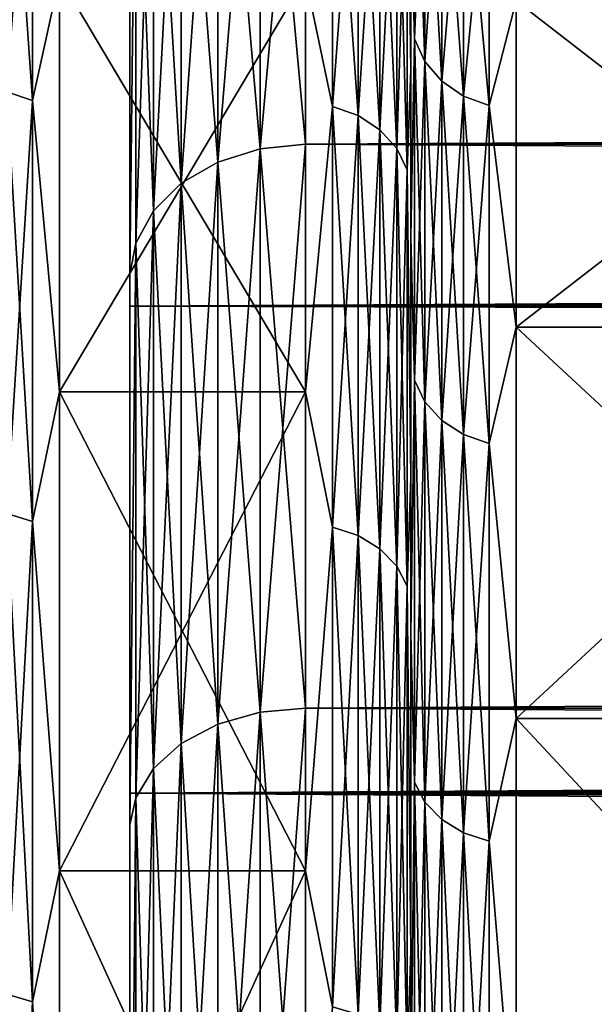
# Model space of a CAD drawing. Header units: metres. Extents: x -150 to 310, y -128 to 84.
# Tile 49 of 256: x -128.31 to -126.68, y 15 to 17.81. Entities that reach past the tile are written whole.
import ezdxf

# ---------------------------------------------------------------- set-up
doc = ezdxf.new("R2010")
doc.units = ezdxf.units.M
doc.layers.add('solid_26009703_SW0001', color=7, linetype='CONTINUOUS')
doc.layers.add('solid_26009703_SW0001_01', color=7, linetype='CONTINUOUS')

msp = doc.modelspace()

# ---------------------------------------------------------------- linework, layer by layer
at = {"layer": 'solid_26009703_SW0001'}
for points in [[(-128, 16.990728, -12.341079), (-128, 19.681967, -10.901484), (-128, 18.479671, -12.835356)], [(-128, 16.990728, -12.341079), (-128, 18.185108, -10.501361), (-128, 19.681967, -10.901484)], [(-128, 16.990728, 12.341079), (-128, 18.479671, 12.835357), (-128, 19.681965, 10.901485)], [(-128, 18.185108, 10.501361), (-128, 16.990728, 12.341079), (-128, 19.681965, 10.901485)], [(-127.628906, 18.863688, 13.129514), (-127.749657, 18.822739, 13.101013), (-127.749657, 17.400759, 14.938061)], [(-127.628906, 17.438612, 14.970558), (-127.628906, 18.863688, 13.129514), (-127.749657, 17.400759, 14.938061)], [(-127.628906, 18.863688, -13.129514), (-127.628906, 17.438612, -14.970558), (-127.749657, 18.822739, -13.101013)], [(-127.628906, 17.438612, 14.970558), (-127.5, 17.451437, 14.981567), (-127.5, 18.87756, 13.139169)], [(-127.628906, 17.438612, 14.970558), (-127.5, 18.87756, 13.139169), (-127.628906, 18.863688, 13.129514)], [(-127.628906, 18.863688, -13.129514), (-127.5, 18.87756, -13.139169), (-127.5, 17.451437, -14.981567)], [(-127.628906, 18.863688, -13.129514), (-127.5, 17.451437, -14.981567), (-127.628906, 17.438612, -14.970558)], [(127.5, 18.87756, 13.139169), (-127.5, 18.87756, 13.139169), (-127.5, 17.451437, 14.981567)], [(127.5, 17.451437, 14.981567), (127.5, 18.87756, 13.139169), (-127.5, 17.451437, 14.981567)], [(-127.749657, 18.822739, 13.101013), (-127.853371, 18.757513, 13.055614), (-127.853371, 17.34046, 14.886296)], [(-127.749657, 17.400759, 14.938061), (-127.749657, 18.822739, 13.101013), (-127.853371, 17.34046, 14.886296)], [(-127.749657, 18.822739, -13.101013), (-127.749657, 17.400759, -14.938061), (-127.853371, 18.757513, -13.055614)], [(-127.628906, 17.438612, -14.970558), (-127.749657, 17.400759, -14.938061), (-127.749657, 18.822739, -13.101013)], [(-127.853371, 18.757513, 13.055614), (-127.932945, 18.672461, 12.996417), (-127.932945, 17.261833, 14.818798)], [(-127.853371, 17.34046, 14.886296), (-127.853371, 18.757513, 13.055614), (-127.932945, 17.261833, 14.818798)], [(-127.853371, 18.757513, -13.055614), (-127.853371, 17.34046, -14.886296), (-127.932945, 18.672461, -12.996417)], [(-127.749657, 17.400759, -14.938061), (-127.853371, 17.34046, -14.886296), (-127.853371, 18.757513, -13.055614)], [(-127.932945, 18.672461, 12.996417), (-127.982964, 18.573393, 12.927463), (-127.982964, 17.170248, 14.740174)], [(-127.932945, 17.261833, 14.818798), (-127.932945, 18.672461, 12.996417), (-127.982964, 17.170248, 14.740174)], [(-127.932945, 18.672461, -12.996417), (-127.932945, 17.261833, -14.818798), (-127.982964, 18.573393, -12.927463)], [(-127.853371, 17.34046, -14.886296), (-127.932945, 17.261833, -14.818798), (-127.932945, 18.672461, -12.996417)], [(-128.349792, 18.620533, 9.133807), (-128.349792, 17.600945, 10.970753), (-128.277344, 18.593658, 9.120625)], [(-128.349792, 18.620533, -9.133807), (-128.277344, 18.593658, -9.120625), (-128.277344, 17.575542, -10.954919)], [(-128.349792, 17.600945, -10.970753), (-128.349792, 18.620533, -9.133807), (-128.277344, 17.575542, -10.954919)], [(-127.21022, 18.384924, -9.018235), (-127.199997, 18.635824, -8.298188), (-127.199997, 17.663549, -10.204714)], [(-127.21022, 18.384924, 9.018235), (-127.199997, 17.663546, 10.20472), (-127.199997, 18.63582, 8.298193)], [(-127.199997, 18.133366, -8.074511), (-127.199997, 17.663549, -10.204714), (-127.199997, 18.635824, -8.298188)], [(-127.199997, 18.133375, 8.074489), (-127.199997, 18.63582, 8.298193), (-127.199997, 17.663546, 10.20472)], [(-128.349792, 17.600945, 10.970753), (-128.277344, 17.575542, 10.954919), (-128.277344, 18.593658, 9.120625)], [(-128.199997, 17.926725, 10.35), (-128.277344, 18.593658, 9.120625), (-128.277344, 17.575542, 10.954919)], [(-128.199997, 17.926725, -10.35), (-128.277344, 17.575542, -10.954919), (-128.277344, 18.593658, -9.120625)], [(-127.982964, 18.573393, 12.927463), (-128, 18.479671, 12.835357), (-128, 17.081995, 14.643133)], [(-127.982964, 17.170248, 14.740174), (-127.982964, 18.573393, 12.927463), (-128, 17.081995, 14.643133)], [(-127.982964, 18.573393, -12.927463), (-128, 17.081995, -14.643132), (-128, 18.479671, -12.835356)], [(-127.982964, 18.573393, -12.927463), (-127.982964, 17.170248, -14.740174), (-128, 17.081995, -14.643132)], [(-127.932945, 17.261833, -14.818798), (-127.982964, 17.170248, -14.740174), (-127.982964, 18.573393, -12.927463)], [(-127.422661, 17.558331, 10.944191), (-127.422661, 18.575449, 9.111692), (-127.5, 17.926725, 10.35)], [(-127.422661, 18.575449, -9.111692), (-127.422661, 17.558331, -10.944191), (-127.5, 17.926725, -10.35)], [(-127.350204, 17.532927, -10.928357), (-127.422661, 17.558331, -10.944191), (-127.422661, 18.575449, -9.111692)], [(-127.350204, 18.548574, -9.098511), (-127.350204, 17.532927, -10.928357), (-127.422661, 18.575449, -9.111692)], [(-127.350204, 18.548574, 9.098511), (-127.422661, 18.575449, 9.111692), (-127.422661, 17.558331, 10.944191)], [(-127.350204, 17.532927, 10.928357), (-127.350204, 18.548574, 9.098511), (-127.422661, 17.558331, 10.944191)], [(-127.287979, 17.492462, -10.903134), (-127.350204, 17.532927, -10.928357), (-127.350204, 18.548574, -9.098511)], [(-127.287979, 18.505766, -9.077511), (-127.287979, 17.492462, -10.903134), (-127.350204, 18.548574, -9.098511)], [(-127.287979, 18.505766, 9.077511), (-127.350204, 18.548574, 9.098511), (-127.350204, 17.532927, 10.928357)], [(-127.189781, 18.541567, -6.867043), (-127.189781, 17.751709, -8.707629), (-127.199997, 18.133366, -8.074511)], [(-127.189781, 17.751709, 8.707629), (-127.189781, 18.541567, 6.867043), (-127.199997, 18.133375, 8.074489)], [(-127.159767, 17.686687, -8.675735), (-127.189781, 17.751709, -8.707629), (-127.189781, 18.541567, -6.867043)], [(-127.159767, 18.473654, -6.84189), (-127.159767, 17.686687, -8.675735), (-127.189781, 18.541567, -6.867043)], [(-127.159767, 18.473654, 6.84189), (-127.189781, 18.541567, 6.867043), (-127.189781, 17.751709, 8.707629)], [(-127.287979, 17.492462, 10.903134), (-127.287979, 18.505766, 9.077511), (-127.350204, 17.532927, 10.928357)], [(-127.240234, 17.439697, -10.870246), (-127.287979, 17.492462, -10.903134), (-127.287979, 18.505766, -9.077511)], [(-127.240234, 18.449944, -9.05013), (-127.240234, 17.439697, -10.870246), (-127.287979, 18.505766, -9.077511)], [(-127.240234, 18.449944, 9.05013), (-127.287979, 18.505766, 9.077511), (-127.287979, 17.492462, 10.903134)], [(-128, 15.604132, 14.053188), (-128, 17.081995, 14.643133), (-128, 18.479671, 12.835357)], [(-128, 16.990728, 12.341079), (-128, 15.604132, 14.053188), (-128, 18.479671, 12.835357)], [(-128, 15.604132, -14.053188), (-128, 18.479671, -12.835356), (-128, 17.081995, -14.643132)], [(-128, 15.604132, -14.053188), (-128, 16.990728, -12.341079), (-128, 18.479671, -12.835356)], [(-127.159767, 17.686687, 8.675735), (-127.159767, 18.473654, 6.84189), (-127.189781, 17.751709, 8.707629)], [(-127.112022, 17.630867, -8.648354), (-127.159767, 17.686687, -8.675735), (-127.159767, 18.473654, -6.84189)], [(-127.112022, 18.415348, -6.820296), (-127.112022, 17.630867, -8.648354), (-127.159767, 18.473654, -6.84189)], [(-127.112022, 18.415348, 6.820296), (-127.159767, 18.473654, 6.84189), (-127.159767, 17.686687, 8.675735)], [(-127.240234, 17.439697, 10.870246), (-127.240234, 18.449944, 9.05013), (-127.287979, 17.492462, 10.903134)], [(-127.21022, 17.378237, -10.831938), (-127.240234, 17.439697, -10.870246), (-127.240234, 18.449944, -9.05013)], [(-127.21022, 18.384924, -9.018235), (-127.21022, 17.378237, -10.831938), (-127.240234, 18.449944, -9.05013)], [(-127.21022, 18.384924, 9.018235), (-127.240234, 18.449944, 9.05013), (-127.240234, 17.439697, 10.870246)], [(-127.112022, 17.630867, 8.648354), (-127.112022, 18.415348, 6.820296), (-127.159767, 17.686687, 8.675735)], [(-127.049797, 17.588058, -8.627355), (-127.112022, 17.630867, -8.648354), (-127.112022, 18.415348, -6.820296)], [(-127.049797, 18.370634, -6.803736), (-127.049797, 17.588058, -8.627355), (-127.112022, 18.415348, -6.820296)], [(-127.049797, 18.370634, 6.803736), (-127.112022, 18.415348, 6.820296), (-127.112022, 17.630867, 8.648354)], [(-127.21022, 17.378237, 10.831938), (-127.21022, 18.384924, 9.018235), (-127.240234, 17.439697, 10.870246)], [(-127.21022, 17.378237, 10.831938), (-127.199997, 17.663546, 10.20472), (-127.21022, 18.384924, 9.018235)], [(-127.21022, 18.384924, -9.018235), (-127.199997, 17.663549, -10.204714), (-127.21022, 17.378237, -10.831938)], [(-127.049797, 17.588058, 8.627355), (-127.049797, 18.370634, 6.803736), (-127.112022, 17.630867, 8.648354)], [(-126.977341, 17.561184, -8.614172), (-127.049797, 17.588058, -8.627355), (-127.049797, 18.370634, -6.803736)], [(-126.977341, 18.342564, -6.79334), (-126.977341, 17.561184, -8.614172), (-127.049797, 18.370634, -6.803736)], [(-126.977341, 18.342564, 6.79334), (-127.049797, 18.370634, 6.803736), (-127.049797, 17.588058, 8.627355)], [(-126.977341, 17.561184, 8.614172), (-126.977341, 18.342564, 6.79334), (-127.049797, 17.588058, 8.627355)], [(-126.977341, 17.561184, 8.614172), (-126.900002, 17.859814, 7.951702), (-126.977341, 18.342564, 6.79334)], [(-126.977341, 18.342564, -6.79334), (-126.900002, 17.859814, -7.951702), (-126.977341, 17.561184, -8.614172)], [(97.199997, 18.186533, -10.5), (-128, 18.185108, -10.501361), (-128, 16.990728, -12.341079)], [(97.199997, 17.612082, -11.43742), (97.199997, 18.186533, -10.5), (-128, 16.990728, -12.341079)], [(97.199997, 18.186533, 10.5), (97.199997, 17.612082, 11.43742), (-128, 18.185108, 10.501361)], [(97.199997, 17.612082, 11.43742), (-128, 16.990728, 12.341079), (-128, 18.185108, 10.501361)], [(-127.199997, 17.187307, 9.929621), (-127.199997, 18.133375, 8.074489), (-127.199997, 17.663546, 10.20472)], [(-127.189781, 17.751709, 8.707629), (-127.199997, 18.133375, 8.074489), (-127.199997, 17.187307, 9.929621)], [(-127.199997, 18.133366, -8.074511), (-127.199997, 17.187294, -9.929642), (-127.199997, 17.663549, -10.204714)], [(-127.189781, 17.751709, -8.707629), (-127.199997, 17.187294, -9.929642), (-127.199997, 18.133366, -8.074511)], [(-128.199997, 16.746651, 12.167155), (-128.199997, 17.926725, 10.35), (-128.277344, 17.575542, 10.954919)], [(-128.199997, 17.926725, -10.35), (-128.199997, 16.746651, -12.167155), (-128.277344, 17.575542, -10.954919)], [(-128.199997, 16.746651, 12.167155), (-127.5, 16.746651, 12.167155), (-127.5, 17.926725, 10.35)], [(-128.199997, 16.746651, 12.167155), (-127.5, 17.926725, 10.35), (-128.199997, 17.926725, 10.35)], [(-128.199997, 17.926725, -10.35), (-127.5, 17.926725, -10.35), (-127.5, 16.746651, -12.167155)], [(-128.199997, 17.926725, -10.35), (-127.5, 16.746651, -12.167155), (-128.199997, 16.746651, -12.167155)], [(-127.422661, 17.558331, 10.944191), (-127.5, 17.926725, 10.35), (-127.5, 16.746651, 12.167155)], [(-127.422661, 17.558331, -10.944191), (-127.5, 16.746651, -12.167155), (-127.5, 17.926725, -10.35)], [(-126.977341, 17.561184, 8.614172), (-126.900002, 16.930796, 9.775001), (-126.900002, 17.859814, 7.951702)], [(-126.977341, 17.561184, -8.614172), (-126.900002, 17.859814, -7.951702), (-126.900002, 16.930796, -9.775001)], [(-126.900002, 17.859814, -7.951702), (-125.699997, 17.859814, -7.951702), (-125.699997, 16.930796, -9.775001)], [(-126.900002, 16.930796, -9.775001), (-126.900002, 17.859814, -7.951702), (-125.699997, 16.930796, -9.775001)], [(-126.900002, 16.930796, 9.775001), (-125.699997, 16.930796, 9.775001), (-125.699997, 17.859814, 7.951702)], [(-126.900002, 17.859814, 7.951702), (-126.900002, 16.930796, 9.775001), (-125.699997, 17.859814, 7.951702)], [(-127.189781, 17.751709, -8.707629), (-127.189781, 16.779696, -10.458864), (-127.199997, 17.187294, -9.929642)], [(-127.189781, 16.779696, 10.458864), (-127.189781, 17.751709, 8.707629), (-127.199997, 17.187307, 9.929621)], [(-127.159767, 16.718235, -10.420555), (-127.189781, 16.779696, -10.458864), (-127.189781, 17.751709, -8.707629)], [(-127.159767, 17.686687, -8.675735), (-127.159767, 16.718235, -10.420555), (-127.189781, 17.751709, -8.707629)], [(-127.159767, 17.686687, 8.675735), (-127.189781, 17.751709, 8.707629), (-127.189781, 16.779696, 10.458864)], [(-127.159767, 16.718235, 10.420555), (-127.159767, 17.686687, 8.675735), (-127.189781, 16.779696, 10.458864)], [(-127.112022, 16.66547, -10.387667), (-127.159767, 16.718235, -10.420555), (-127.159767, 17.686687, -8.675735)], [(-127.112022, 17.630867, -8.648354), (-127.112022, 16.66547, -10.387667), (-127.159767, 17.686687, -8.675735)], [(-127.112022, 17.630867, 8.648354), (-127.159767, 17.686687, 8.675735), (-127.159767, 16.718235, 10.420555)], [(-127.21022, 17.378237, -10.831938), (-127.199997, 17.663549, -10.204714), (-127.199997, 16.502447, -11.992388)], [(-127.21022, 17.378237, 10.831938), (-127.199997, 16.502443, 11.992393), (-127.199997, 17.663546, 10.20472)], [(-127.199997, 17.187294, -9.929642), (-127.199997, 16.502447, -11.992388), (-127.199997, 17.663549, -10.204714)], [(-127.199997, 17.187307, 9.929621), (-127.199997, 17.663546, 10.20472), (-127.199997, 16.502443, 11.992393)], [(-127.112022, 16.66547, 10.387667), (-127.112022, 17.630867, 8.648354), (-127.159767, 16.718235, 10.420555)], [(-127.049797, 16.625004, -10.362445), (-127.112022, 16.66547, -10.387667), (-127.112022, 17.630867, -8.648354)], [(-127.049797, 17.588058, -8.627355), (-127.049797, 16.625004, -10.362445), (-127.112022, 17.630867, -8.648354)], [(-127.049797, 17.588058, 8.627355), (-127.112022, 17.630867, 8.648354), (-127.112022, 16.66547, 10.387667)], [(-128.349792, 17.600945, 10.970753), (-128.349792, 16.400747, 12.695124), (-128.277344, 17.575542, 10.954919)], [(-128.349792, 17.600945, -10.970753), (-128.277344, 17.575542, -10.954919), (-128.277344, 16.377077, -12.676802)], [(-128.349792, 16.400747, -12.695124), (-128.349792, 17.600945, -10.970753), (-128.277344, 16.377077, -12.676802)], [(97.199997, 16.989357, -12.343491), (97.199997, 17.612082, -11.43742), (-128, 16.990728, -12.341079)], [(97.199997, 17.612082, 11.43742), (97.199997, 16.989357, 12.343491), (-128, 16.990728, 12.341079)], [(-128.349792, 16.400747, 12.695124), (-128.277344, 16.377077, 12.676802), (-128.277344, 17.575542, 10.954919)], [(-128.199997, 16.746651, 12.167155), (-128.277344, 17.575542, 10.954919), (-128.277344, 16.377077, 12.676802)], [(-128.199997, 16.746651, -12.167155), (-128.277344, 16.377077, -12.676802), (-128.277344, 17.575542, -10.954919)], [(-127.049797, 16.625004, 10.362445), (-127.049797, 17.588058, 8.627355), (-127.112022, 16.66547, 10.387667)], [(-126.977341, 16.599602, -10.346611), (-127.049797, 16.625004, -10.362445), (-127.049797, 17.588058, -8.627355)], [(-126.977341, 17.561184, -8.614172), (-126.977341, 16.599602, -10.346611), (-127.049797, 17.588058, -8.627355)], [(-126.977341, 17.561184, 8.614172), (-127.049797, 17.588058, 8.627355), (-127.049797, 16.625004, 10.362445)], [(-127.422661, 16.361038, 12.664387), (-127.422661, 17.558331, 10.944191), (-127.5, 16.746651, 12.167155)], [(-127.422661, 17.558331, -10.944191), (-127.422661, 16.361038, -12.664387), (-127.5, 16.746651, -12.167155)], [(-127.350204, 16.337368, -12.646064), (-127.422661, 16.361038, -12.664387), (-127.422661, 17.558331, -10.944191)], [(-127.350204, 17.532927, -10.928357), (-127.350204, 16.337368, -12.646064), (-127.422661, 17.558331, -10.944191)], [(-127.350204, 17.532927, 10.928357), (-127.422661, 17.558331, 10.944191), (-127.422661, 16.361038, 12.664387)], [(-126.977341, 16.599602, 10.346611), (-126.977341, 17.561184, 8.614172), (-127.049797, 16.625004, 10.362445)], [(-126.977341, 16.599602, 10.346611), (-126.900002, 16.930796, 9.775001), (-126.977341, 17.561184, 8.614172)], [(-126.977341, 17.561184, -8.614172), (-126.900002, 16.930796, -9.775001), (-126.977341, 16.599602, -10.346611)], [(-127.350204, 16.337368, 12.646064), (-127.350204, 17.532927, 10.928357), (-127.422661, 16.361038, 12.664387)], [(-127.287979, 16.299662, -12.616878), (-127.350204, 16.337368, -12.646064), (-127.350204, 17.532927, -10.928357)], [(-127.287979, 17.492462, -10.903134), (-127.287979, 16.299662, -12.616878), (-127.350204, 17.532927, -10.928357)], [(-127.287979, 17.492462, 10.903134), (-127.350204, 17.532927, 10.928357), (-127.350204, 16.337368, 12.646064)], [(-127.287979, 16.299662, 12.616878), (-127.287979, 17.492462, 10.903134), (-127.350204, 16.337368, 12.646064)], [(-127.240234, 16.250496, -12.578819), (-127.287979, 16.299662, -12.616878), (-127.287979, 17.492462, -10.903134)], [(-127.240234, 17.439697, -10.870246), (-127.240234, 16.250496, -12.578819), (-127.287979, 17.492462, -10.903134)], [(-127.240234, 17.439697, 10.870246), (-127.287979, 17.492462, 10.903134), (-127.287979, 16.299662, 12.616878)], [(-127.628906, 17.438612, 14.970558), (-127.749657, 17.400759, 14.938061), (-127.749657, 15.800222, 16.621824)], [(-127.628906, 15.834595, 16.657984), (-127.628906, 17.438612, 14.970558), (-127.749657, 15.800222, 16.621824)], [(-127.628906, 17.438612, -14.970558), (-127.628906, 15.834595, -16.657984), (-127.749657, 17.400759, -14.938061)], [(-127.628906, 15.834595, 16.657984), (-127.5, 15.846239, 16.670235), (-127.5, 17.451437, 14.981567)], [(-127.628906, 15.834595, 16.657984), (-127.5, 17.451437, 14.981567), (-127.628906, 17.438612, 14.970558)], [(-127.628906, 17.438612, -14.970558), (-127.5, 17.451437, -14.981567), (-127.5, 15.846239, -16.670235)], [(-127.628906, 17.438612, -14.970558), (-127.5, 15.846239, -16.670235), (-127.628906, 15.834595, -16.657984)], [(127.5, 17.451437, 14.981567), (-127.5, 17.451437, 14.981567), (-127.5, 15.846239, 16.670235)], [(127.5, 15.846239, 16.670235), (127.5, 17.451437, 14.981567), (-127.5, 15.846239, 16.670235)], [(-127.240234, 16.250496, 12.578819), (-127.240234, 17.439697, 10.870246), (-127.287979, 16.299662, 12.616878)], [(-127.21022, 16.193226, -12.53449), (-127.240234, 16.250496, -12.578819), (-127.240234, 17.439697, -10.870246)], [(-127.21022, 17.378237, -10.831938), (-127.21022, 16.193226, -12.53449), (-127.240234, 17.439697, -10.870246)], [(-127.21022, 17.378237, 10.831938), (-127.240234, 17.439697, 10.870246), (-127.240234, 16.250496, 12.578819)], [(-127.749657, 17.400759, 14.938061), (-127.853371, 17.34046, 14.886296), (-127.853371, 15.74547, 16.564224)], [(-127.749657, 15.800222, 16.621824), (-127.749657, 17.400759, 14.938061), (-127.853371, 15.74547, 16.564224)], [(-127.749657, 17.400759, -14.938061), (-127.749657, 15.800222, -16.621824), (-127.853371, 17.34046, -14.886296)], [(-127.628906, 15.834595, -16.657984), (-127.749657, 15.800222, -16.621824), (-127.749657, 17.400759, -14.938061)], [(-127.21022, 16.193226, 12.53449), (-127.21022, 17.378237, 10.831938), (-127.240234, 16.250496, 12.578819)], [(-127.21022, 16.193226, 12.53449), (-127.199997, 16.502443, 11.992393), (-127.21022, 17.378237, 10.831938)], [(-127.21022, 17.378237, -10.831938), (-127.199997, 16.502447, -11.992388), (-127.21022, 16.193226, -12.53449)], [(-127.853371, 17.34046, 14.886296), (-127.932945, 17.261833, 14.818798), (-127.932945, 15.674075, 16.489119)], [(-127.853371, 15.74547, 16.564224), (-127.853371, 17.34046, 14.886296), (-127.932945, 15.674075, 16.489119)], [(-127.853371, 17.34046, -14.886296), (-127.853371, 15.74547, -16.564224), (-127.932945, 17.261833, -14.818798)], [(-127.749657, 15.800222, -16.621824), (-127.853371, 15.74547, -16.564224), (-127.853371, 17.34046, -14.886296)], [(-127.932945, 17.261833, 14.818798), (-127.982964, 17.170248, 14.740174), (-127.982964, 15.590915, 16.401632)], [(-127.932945, 15.674075, 16.489119), (-127.932945, 17.261833, 14.818798), (-127.982964, 15.590915, 16.401632)], [(-127.932945, 17.261833, -14.818798), (-127.932945, 15.674075, -16.489119), (-127.982964, 17.170248, -14.740174)], [(-127.853371, 15.74547, -16.564224), (-127.932945, 15.674075, -16.489119), (-127.932945, 17.261833, -14.818798)], [(-127.199997, 16.057499, 11.669103), (-127.199997, 17.187307, 9.929621), (-127.199997, 16.502443, 11.992393)], [(-127.189781, 16.779696, 10.458864), (-127.199997, 17.187307, 9.929621), (-127.199997, 16.057499, 11.669103)], [(-127.199997, 17.187294, -9.929642), (-127.199997, 16.057486, -11.669123), (-127.199997, 16.502447, -11.992388)], [(-127.189781, 16.779696, -10.458864), (-127.199997, 16.057486, -11.669123), (-127.199997, 17.187294, -9.929642)], [(-127.982964, 17.170248, 14.740174), (-128, 17.081995, 14.643133), (-128, 15.514476, 16.295528)], [(-127.982964, 15.590915, 16.401632), (-127.982964, 17.170248, 14.740174), (-128, 15.514476, 16.295528)], [(-127.982964, 17.170248, -14.740174), (-128, 15.514477, -16.295528), (-128, 17.081995, -14.643132)], [(-127.982964, 17.170248, -14.740174), (-127.982964, 15.590915, -16.401632), (-128, 15.514477, -16.295528)], [(-127.932945, 15.674075, -16.489119), (-127.982964, 15.590915, -16.401632), (-127.982964, 17.170248, -14.740174)], [(-128, 14.053188, 15.604132), (-128, 15.514476, 16.295528), (-128, 17.081995, 14.643133)], [(-128, 15.604132, 14.053188), (-128, 14.053188, 15.604132), (-128, 17.081995, 14.643133)], [(-128, 14.053188, -15.604132), (-128, 17.081995, -14.643132), (-128, 15.514477, -16.295528)], [(-128, 14.053188, -15.604132), (-128, 15.604132, -14.053188), (-128, 17.081995, -14.643132)], [(97.199997, 16.989357, -12.343491), (-128, 16.990728, -12.341079), (-128, 15.604132, -14.053188)], [(97.199997, 16.320065, 13.215728), (-128, 15.604132, 14.053188), (-128, 16.990728, 12.341079)], [(97.199997, 16.989357, 12.343491), (97.199997, 16.320065, 13.215728), (-128, 16.990728, 12.341079)], [(97.199997, 16.320065, -13.215728), (97.199997, 16.989357, -12.343491), (-128, 15.604132, -14.053188)], [(-126.977341, 16.599602, 10.346611), (-126.900002, 15.816282, 11.491202), (-126.900002, 16.930796, 9.775001)], [(-126.977341, 16.599602, -10.346611), (-126.900002, 16.930796, -9.775001), (-126.900002, 15.816282, -11.491202)], [(-126.900002, 16.930796, -9.775001), (-125.699997, 16.930796, -9.775001), (-125.699997, 15.816282, -11.491202)], [(-126.900002, 15.816282, -11.491202), (-126.900002, 16.930796, -9.775001), (-125.699997, 15.816282, -11.491202)], [(-126.900002, 15.816282, 11.491202), (-125.699997, 15.816282, 11.491202), (-125.699997, 16.930796, 9.775001)], [(-126.900002, 16.930796, 9.775001), (-126.900002, 15.816282, 11.491202), (-125.699997, 16.930796, 9.775001)], [(-127.189781, 16.779696, -10.458864), (-127.189781, 15.635498, -12.102777), (-127.199997, 16.057486, -11.669123)], [(-127.189781, 15.635498, 12.102777), (-127.189781, 16.779696, 10.458864), (-127.199997, 16.057499, 11.669103)], [(-127.159767, 15.578228, -12.058446), (-127.189781, 15.635498, -12.102777), (-127.189781, 16.779696, -10.458864)], [(-127.159767, 16.718235, -10.420555), (-127.159767, 15.578228, -12.058446), (-127.189781, 16.779696, -10.458864)], [(-127.159767, 16.718235, 10.420555), (-127.189781, 16.779696, 10.458864), (-127.189781, 15.635498, 12.102777)], [(-128.199997, 15.383098, 13.851004), (-128.199997, 16.746651, 12.167155), (-128.277344, 16.377077, 12.676802)], [(-128.199997, 16.746651, -12.167155), (-128.199997, 15.383098, -13.851004), (-128.277344, 16.377077, -12.676802)], [(-128.199997, 15.383098, 13.851004), (-127.5, 15.383098, 13.851004), (-127.5, 16.746651, 12.167155)], [(-128.199997, 15.383098, 13.851004), (-127.5, 16.746651, 12.167155), (-128.199997, 16.746651, 12.167155)], [(-128.199997, 16.746651, -12.167155), (-127.5, 16.746651, -12.167155), (-127.5, 15.383098, -13.851004)], [(-128.199997, 16.746651, -12.167155), (-127.5, 15.383098, -13.851004), (-128.199997, 15.383098, -13.851004)], [(-127.422661, 16.361038, 12.664387), (-127.5, 16.746651, 12.167155), (-127.5, 15.383098, 13.851004)], [(-127.422661, 16.361038, -12.664387), (-127.5, 15.383098, -13.851004), (-127.5, 16.746651, -12.167155)], [(-127.159767, 15.578228, 12.058446), (-127.159767, 16.718235, 10.420555), (-127.189781, 15.635498, 12.102777)], [(-127.112022, 15.529061, -12.020389), (-127.159767, 15.578228, -12.058446), (-127.159767, 16.718235, -10.420555)], [(-127.112022, 16.66547, -10.387667), (-127.112022, 15.529061, -12.020389), (-127.159767, 16.718235, -10.420555)], [(-127.112022, 16.66547, 10.387667), (-127.159767, 16.718235, 10.420555), (-127.159767, 15.578228, 12.058446)], [(-127.112022, 15.529061, 12.020389), (-127.112022, 16.66547, 10.387667), (-127.159767, 15.578228, 12.058446)], [(-127.049797, 15.491356, -11.991202), (-127.112022, 15.529061, -12.020389), (-127.112022, 16.66547, -10.387667)], [(-127.049797, 16.625004, -10.362445), (-127.049797, 15.491356, -11.991202), (-127.112022, 16.66547, -10.387667)], [(-127.049797, 16.625004, 10.362445), (-127.112022, 16.66547, 10.387667), (-127.112022, 15.529061, 12.020389)], [(-127.049797, 15.491356, 11.991202), (-127.049797, 16.625004, 10.362445), (-127.112022, 15.529061, 12.020389)], [(-126.977341, 15.467685, -11.972879), (-127.049797, 15.491356, -11.991202), (-127.049797, 16.625004, -10.362445)], [(-126.977341, 16.599602, -10.346611), (-126.977341, 15.467685, -11.972879), (-127.049797, 16.625004, -10.362445)], [(-126.977341, 16.599602, 10.346611), (-127.049797, 16.625004, 10.362445), (-127.049797, 15.491356, 11.991202)], [(-126.977341, 15.467685, 11.972879), (-126.977341, 16.599602, 10.346611), (-127.049797, 15.491356, 11.991202)], [(-126.977341, 15.467685, 11.972879), (-126.900002, 15.816282, 11.491202), (-126.977341, 16.599602, 10.346611)], [(-126.977341, 16.599602, -10.346611), (-126.900002, 15.816282, -11.491202), (-126.977341, 15.467685, -11.972879)], [(-127.21022, 16.193226, -12.53449), (-127.199997, 16.502447, -11.992388), (-127.199997, 15.154626, -13.655751)], [(-127.21022, 16.193226, 12.53449), (-127.199997, 15.154622, 13.655755), (-127.199997, 16.502443, 11.992393)], [(-127.199997, 16.057486, -11.669123), (-127.199997, 15.154626, -13.655751), (-127.199997, 16.502447, -11.992388)], [(-127.199997, 16.057499, 11.669103), (-127.199997, 16.502443, 11.992393), (-127.199997, 15.154622, 13.655755)], [(-128.349792, 16.400747, 12.695124), (-128.349792, 15.032256, 14.289226), (-128.277344, 16.377077, 12.676802)], [(-128.349792, 16.400747, -12.695124), (-128.277344, 16.377077, -12.676802), (-128.277344, 15.010561, -14.268602)], [(-128.349792, 15.032256, -14.289226), (-128.349792, 16.400747, -12.695124), (-128.277344, 15.010561, -14.268602)], [(-128.349792, 15.032256, 14.289226), (-128.277344, 15.010561, 14.268602), (-128.277344, 16.377077, 12.676802)], [(-128.199997, 15.383098, 13.851004), (-128.277344, 16.377077, 12.676802), (-128.277344, 15.010561, 14.268602)], [(-128.199997, 15.383098, -13.851004), (-128.277344, 15.010561, -14.268602), (-128.277344, 16.377077, -12.676802)], [(-127.422661, 14.99586, 14.254628), (-127.422661, 16.361038, 12.664387), (-127.5, 15.383098, 13.851004)], [(-127.422661, 16.361038, -12.664387), (-127.422661, 14.99586, -14.254628), (-127.5, 15.383098, -13.851004)], [(-127.350204, 14.974165, -14.234005), (-127.422661, 14.99586, -14.254628), (-127.422661, 16.361038, -12.664387)], [(-127.350204, 16.337368, -12.646064), (-127.350204, 14.974165, -14.234005), (-127.422661, 16.361038, -12.664387)], [(-127.350204, 16.337368, 12.646064), (-127.422661, 16.361038, 12.664387), (-127.422661, 14.99586, 14.254628)], [(97.199997, 15.606041, -14.051743), (97.199997, 16.320065, -13.215728), (-128, 15.604132, -14.053188)], [(97.199997, 16.320065, 13.215728), (97.199997, 15.606041, 14.051743), (-128, 15.604132, 14.053188)], [(-127.350204, 14.974165, 14.234005), (-127.350204, 16.337368, 12.646064), (-127.422661, 14.99586, 14.254628)], [(-127.287979, 14.939605, -14.201154), (-127.350204, 14.974165, -14.234005), (-127.350204, 16.337368, -12.646064)], [(-127.287979, 16.299662, -12.616878), (-127.287979, 14.939605, -14.201154), (-127.350204, 16.337368, -12.646064)], [(-127.287979, 16.299662, 12.616878), (-127.350204, 16.337368, 12.646064), (-127.350204, 14.974165, 14.234005)], [(-127.287979, 14.939605, 14.201154), (-127.287979, 16.299662, 12.616878), (-127.350204, 14.974165, 14.234005)], [(-127.240234, 14.894541, -14.158317), (-127.287979, 14.939605, -14.201154), (-127.287979, 16.299662, -12.616878)], [(-127.240234, 16.250496, -12.578819), (-127.240234, 14.894541, -14.158317), (-127.287979, 16.299662, -12.616878)], [(-127.240234, 16.250496, 12.578819), (-127.287979, 16.299662, 12.616878), (-127.287979, 14.939605, 14.201154)], [(-127.240234, 14.894541, 14.158317), (-127.240234, 16.250496, 12.578819), (-127.287979, 14.939605, 14.201154)], [(-127.21022, 14.84205, -14.10842), (-127.240234, 14.894541, -14.158317), (-127.240234, 16.250496, -12.578819)], [(-127.21022, 16.193226, -12.53449), (-127.21022, 14.84205, -14.10842), (-127.240234, 16.250496, -12.578819)], [(-127.21022, 16.193226, 12.53449), (-127.240234, 16.250496, 12.578819), (-127.240234, 14.894541, 14.158317)], [(-127.21022, 14.84205, 14.10842), (-127.21022, 16.193226, 12.53449), (-127.240234, 14.894541, 14.158317)], [(-127.21022, 14.84205, 14.10842), (-127.199997, 15.154622, 13.655755), (-127.21022, 16.193226, 12.53449)], [(-127.21022, 16.193226, -12.53449), (-127.199997, 15.154626, -13.655751), (-127.21022, 14.84205, -14.10842)], [(-127.199997, 14.746007, 13.287623), (-127.199997, 16.057499, 11.669103), (-127.199997, 15.154622, 13.655755)], [(-127.189781, 15.635498, 12.102777), (-127.199997, 16.057499, 11.669103), (-127.199997, 14.746007, 13.287623)], [(-127.199997, 16.057486, -11.669123), (-127.199997, 14.745991, -13.287642), (-127.199997, 15.154626, -13.655751)], [(-127.189781, 15.635498, -12.102777), (-127.199997, 14.745991, -13.287642), (-127.199997, 16.057486, -11.669123)], [(-127.628906, 14.068092, 18.174477), (-127.5, 14.078438, 18.187841), (-127.5, 15.846239, 16.670235)], [(-127.628906, 14.068092, 18.174477), (-127.5, 15.846239, 16.670235), (-127.628906, 15.834595, 16.657984)], [(-127.628906, 15.834595, -16.657984), (-127.5, 15.846239, -16.670235), (-127.5, 14.078438, -18.187841)], [(127.5, 15.846239, 16.670235), (-127.5, 15.846239, 16.670235), (-127.5, 14.078438, 18.187841)], [(127.5, 14.078438, 18.187841), (127.5, 15.846239, 16.670235), (-127.5, 14.078438, 18.187841)], [(-127.628906, 15.834595, 16.657984), (-127.749657, 15.800222, 16.621824), (-127.749657, 14.037555, 18.135025)], [(-127.628906, 14.068092, 18.174477), (-127.628906, 15.834595, 16.657984), (-127.749657, 14.037555, 18.135025)], [(-127.628906, 15.834595, -16.657984), (-127.628906, 14.068092, -18.174477), (-127.749657, 15.800222, -16.621824)], [(-127.628906, 15.834595, -16.657984), (-127.5, 14.078438, -18.187841), (-127.628906, 14.068092, -18.174477)], [(-126.977341, 15.467685, 11.972879), (-126.900002, 14.528481, 13.081504), (-126.900002, 15.816282, 11.491202)], [(-126.977341, 15.467685, -11.972879), (-126.900002, 15.816282, -11.491202), (-126.900002, 14.528481, -13.081504)], [(-126.900002, 15.816282, -11.491202), (-125.699997, 15.816282, -11.491202), (-125.699997, 14.528481, -13.081504)], [(-126.900002, 14.528481, -13.081504), (-126.900002, 15.816282, -11.491202), (-125.699997, 14.528481, -13.081504)], [(-126.900002, 14.528481, 13.081504), (-125.699997, 14.528481, 13.081504), (-125.699997, 15.816282, 11.491202)], [(-126.900002, 15.816282, 11.491202), (-126.900002, 14.528481, 13.081504), (-125.699997, 15.816282, 11.491202)], [(-127.749657, 15.800222, 16.621824), (-127.853371, 15.74547, 16.564224), (-127.853371, 13.98891, 18.072182)], [(-127.749657, 14.037555, 18.135025), (-127.749657, 15.800222, 16.621824), (-127.853371, 13.98891, 18.072182)], [(-127.749657, 15.800222, -16.621824), (-127.749657, 14.037555, -18.135025), (-127.853371, 15.74547, -16.564224)], [(-127.628906, 14.068092, -18.174477), (-127.749657, 14.037555, -18.135025), (-127.749657, 15.800222, -16.621824)], [(-127.853371, 15.74547, 16.564224), (-127.932945, 15.674075, 16.489119), (-127.932945, 13.925481, 17.990238)], [(-127.853371, 13.98891, 18.072182), (-127.853371, 15.74547, 16.564224), (-127.932945, 13.925481, 17.990238)], [(-127.853371, 15.74547, -16.564224), (-127.853371, 13.98891, -18.072182), (-127.932945, 15.674075, -16.489119)], [(-127.749657, 14.037555, -18.135025), (-127.853371, 13.98891, -18.072182), (-127.853371, 15.74547, -16.564224)], [(-127.932945, 15.674075, 16.489119), (-127.982964, 15.590915, 16.401632), (-127.982964, 13.851597, 17.894789)], [(-127.932945, 13.925481, 17.990238), (-127.932945, 15.674075, 16.489119), (-127.982964, 13.851597, 17.894789)], [(-127.932945, 15.674075, -16.489119), (-127.932945, 13.925481, -17.990238), (-127.982964, 15.590915, -16.401632)], [(-127.853371, 13.98891, -18.072182), (-127.932945, 13.925481, -17.990238), (-127.932945, 15.674075, -16.489119)], [(-127.189781, 15.635498, -12.102777), (-127.189781, 14.33086, -13.622498), (-127.199997, 14.745991, -13.287642)], [(-127.189781, 14.33086, 13.622498), (-127.189781, 15.635498, 12.102777), (-127.199997, 14.746007, 13.287623)], [(-127.159767, 14.278369, -13.572601), (-127.189781, 14.33086, -13.622498), (-127.189781, 15.635498, -12.102777)], [(-127.159767, 15.578228, -12.058446), (-127.159767, 14.278369, -13.572601), (-127.189781, 15.635498, -12.102777)], [(-127.159767, 15.578228, 12.058446), (-127.189781, 15.635498, 12.102777), (-127.189781, 14.33086, 13.622498)], [(97.199997, 15.606041, -14.051743), (-128, 15.604132, -14.053188), (-128, 14.053188, -15.604132)], [(97.199997, 14.849242, -14.849242), (97.199997, 15.606041, -14.051743), (-128, 14.053188, -15.604132)], [(97.199997, 15.606041, 14.051743), (97.199997, 14.849242, 14.849242), (-128, 15.604132, 14.053188)], [(97.199997, 14.051743, 15.606041), (-128, 14.053188, 15.604132), (-128, 15.604132, 14.053188)], [(97.199997, 14.849242, 14.849242), (97.199997, 14.051743, 15.606041), (-128, 15.604132, 14.053188)], [(-127.982964, 15.590915, 16.401632), (-128, 15.514476, 16.295528), (-128, 13.781046, 17.784929)], [(-127.982964, 13.851597, 17.894789), (-127.982964, 15.590915, 16.401632), (-128, 13.781046, 17.784929)], [(-127.982964, 15.590915, -16.401632), (-128, 13.781047, -17.784929), (-128, 15.514477, -16.295528)], [(-127.982964, 15.590915, -16.401632), (-127.982964, 13.851597, -17.894789), (-128, 13.781047, -17.784929)], [(-127.932945, 13.925481, -17.990238), (-127.982964, 13.851597, -17.894789), (-127.982964, 15.590915, -16.401632)], [(-127.159767, 14.278369, 13.572601), (-127.159767, 15.578228, 12.058446), (-127.189781, 14.33086, 13.622498)], [(-127.112022, 14.233305, -13.529765), (-127.159767, 14.278369, -13.572601), (-127.159767, 15.578228, -12.058446)], [(-127.112022, 15.529061, -12.020389), (-127.112022, 14.233305, -13.529765), (-127.159767, 15.578228, -12.058446)], [(-127.112022, 15.529061, 12.020389), (-127.159767, 15.578228, 12.058446), (-127.159767, 14.278369, 13.572601)], [(-127.112022, 14.233305, 13.529765), (-127.112022, 15.529061, 12.020389), (-127.159767, 14.278369, 13.572601)], [(-127.049797, 14.198745, -13.496913), (-127.112022, 14.233305, -13.529765), (-127.112022, 15.529061, -12.020389)], [(-127.049797, 15.491356, -11.991202), (-127.049797, 14.198745, -13.496913), (-127.112022, 15.529061, -12.020389)], [(-127.049797, 15.491356, 11.991202), (-127.112022, 15.529061, 12.020389), (-127.112022, 14.233305, 13.529765)], [(-128, 12.341079, -16.990728), (-128, 15.514477, -16.295528), (-128, 13.781047, -17.784929)], [(-128, 12.341079, -16.990728), (-128, 14.053188, -15.604132), (-128, 15.514477, -16.295528)], [(-128, 12.341079, 16.990728), (-128, 13.781046, 17.784929), (-128, 15.514476, 16.295528)], [(-128, 14.053188, 15.604132), (-128, 12.341079, 16.990728), (-128, 15.514476, 16.295528)], [(-127.049797, 14.198745, 13.496913), (-127.049797, 15.491356, 11.991202), (-127.112022, 14.233305, 13.529765)], [(-126.977341, 14.17705, -13.47629), (-127.049797, 14.198745, -13.496913), (-127.049797, 15.491356, -11.991202)], [(-126.977341, 15.467685, -11.972879), (-126.977341, 14.17705, -13.47629), (-127.049797, 15.491356, -11.991202)], [(-126.977341, 15.467685, 11.972879), (-127.049797, 15.491356, 11.991202), (-127.049797, 14.198745, 13.496913)], [(-126.977341, 14.17705, 13.47629), (-126.977341, 15.467685, 11.972879), (-127.049797, 14.198745, 13.496913)], [(-126.977341, 14.17705, 13.47629), (-126.900002, 14.528481, 13.081504), (-126.977341, 15.467685, 11.972879)], [(-126.977341, 15.467685, -11.972879), (-126.900002, 14.528481, -13.081504), (-126.977341, 14.17705, -13.47629)], [(-128.199997, 13.851003, 15.383099), (-128.199997, 15.383098, 13.851004), (-128.277344, 15.010561, 14.268602)], [(-128.199997, 15.383098, -13.851004), (-128.199997, 13.851003, -15.383099), (-128.277344, 15.010561, -14.268602)], [(-128.199997, 13.851003, 15.383099), (-127.5, 13.851004, 15.383099), (-127.5, 15.383098, 13.851004)], [(-128.199997, 13.851003, 15.383099), (-127.5, 15.383098, 13.851004), (-128.199997, 15.383098, 13.851004)], [(-128.199997, 15.383098, -13.851004), (-127.5, 15.383098, -13.851004), (-127.5, 13.851004, -15.383099)], [(-128.199997, 15.383098, -13.851004), (-127.5, 13.851004, -15.383099), (-128.199997, 13.851003, -15.383099)], [(-127.422661, 14.99586, 14.254628), (-127.5, 15.383098, 13.851004), (-127.5, 13.851004, 15.383099)], [(-127.422661, 14.99586, -14.254628), (-127.5, 13.851004, -15.383099), (-127.5, 15.383098, -13.851004)], [(-127.21022, 14.84205, -14.10842), (-127.199997, 15.154626, -13.655751), (-127.199997, 13.647138, -15.162389)], [(-127.21022, 14.84205, 14.10842), (-127.199997, 13.647133, 15.162393), (-127.199997, 15.154622, 13.655755)], [(-127.199997, 14.745991, -13.287642), (-127.199997, 13.647138, -15.162389), (-127.199997, 15.154626, -13.655751)], [(-127.199997, 14.746007, 13.287623), (-127.199997, 15.154622, 13.655755), (-127.199997, 13.647133, 15.162393)], [(-128.349792, 15.032256, 14.289226), (-128.349792, 13.509514, 15.7367), (-128.277344, 15.010561, 14.268602)], [(-128.349792, 15.032256, -14.289226), (-128.277344, 15.010561, -14.268602), (-128.277344, 13.490016, -15.713987)], [(-128.349792, 13.509514, -15.7367), (-128.349792, 15.032256, -14.289226), (-128.277344, 13.490016, -15.713987)], [(-128.349792, 13.509514, 15.7367), (-128.277344, 13.490016, 15.713987), (-128.277344, 15.010561, 14.268602)], [(-128.199997, 13.851003, 15.383099), (-128.277344, 15.010561, 14.268602), (-128.277344, 13.490016, 15.713987)], [(-128.199997, 13.851003, -15.383099), (-128.277344, 13.490016, -15.713987), (-128.277344, 15.010561, -14.268602)]]:
    msp.add_3dface(points, dxfattribs=at)
at = {"layer": 'solid_26009703_SW0001_01'}
for points in [[(-127.5, 18.87756, -13.139169), (127.5, 18.87756, -13.139169), (127.5, 17.451437, -14.981567)], [(-127.5, 17.451437, -14.981567), (-127.5, 18.87756, -13.139169), (127.5, 17.451437, -14.981567)], [(-127.5, 17.451437, -14.981567), (127.5, 17.451437, -14.981567), (127.5, 15.846239, -16.670235)], [(-127.5, 15.846239, -16.670235), (-127.5, 17.451437, -14.981567), (127.5, 15.846239, -16.670235)], [(-127.5, 15.846239, -16.670235), (127.5, 15.846239, -16.670235), (127.5, 14.078438, -18.187841)], [(-127.5, 14.078438, -18.187841), (-127.5, 15.846239, -16.670235), (127.5, 14.078438, -18.187841)]]:
    msp.add_3dface(points, dxfattribs=at)

doc.saveas('drawing.dxf')
